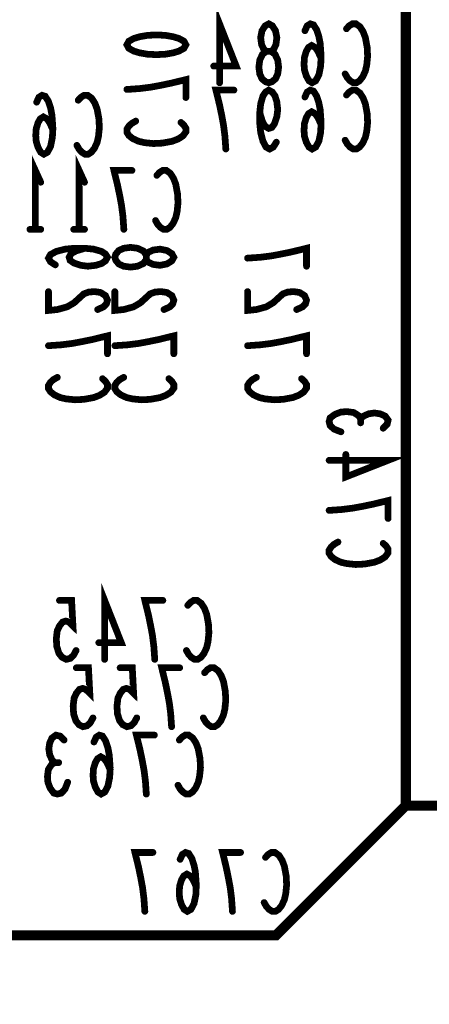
# Model space of a CAD drawing. Extents: x 0 to 8.86, y -3.29 to 6.3.
# Tile 64 of 129: x 4.51 to 4.75, y 3.36 to 3.94. Entities that reach past the tile are written whole.
import ezdxf

# ---------------------------------------------------------------- set-up
doc = ezdxf.new("R2010")
doc.units = 0
doc.layers.get('0').update_dxf_attribs({"color": 3, "linetype": 'CONTINUOUS'})

# ---------------------------------------------------------------- blocks, each defined once
blk = doc.blocks.new('PAD_R1')
at = {"const_width": 0.5}
blk.add_lwpolyline([(0.25, 0, 1), (-0.25, 0, 1)], format="xyb", close=True, dxfattribs=at)

msp = doc.modelspace()

# ---------------------------------------------------------------- linework, layer by layer
for points, const_width in [([(3.52, 4.425), (3.865, 4.425), (3.895, 4.455), (4.2075, 4.45513), (4.2465, 4.49413), (4.6565, 4.49413), (4.7355, 4.41513), (4.7355, 3.47313), (4.6585, 3.39613), (3.6365, 3.39613), (3.5265, 3.50613), (3.525, 4.065), (3.495, 4.095), (3.4945, 4.40013)], 0.006), ([(4.65418, 3.90244), (4.65231, 3.90302), (4.65018, 3.90477), (4.64884, 3.90769), (4.64831, 3.91177), (4.64884, 3.91586), (4.65044, 3.91936), (4.65284, 3.92111), (4.65551, 3.92111), (4.65711, 3.92227), (4.65844, 3.92519), (4.65898, 3.92927), (4.65817, 3.93336), (4.65631, 3.93627), (4.65418, 3.93744), (4.65204, 3.93627), (4.65018, 3.93336), (4.64937, 3.92927), (4.64991, 3.92519), (4.65124, 3.92227), (4.65284, 3.92111), (4.65551, 3.92111), (4.65791, 3.91936), (4.65951, 3.91586), (4.66004, 3.91177), (4.65951, 3.90769), (4.65817, 3.90477), (4.65604, 3.90302)], 0.004), ([(4.605, 3.925), (4.60383, 3.92287), (4.60092, 3.92127), (4.59742, 3.9202), (4.59275, 3.9194), (4.5875, 3.91913), (4.58225, 3.9194), (4.57758, 3.9202), (4.57408, 3.92127), (4.57117, 3.92287), (4.57, 3.925), (4.57117, 3.92713), (4.57408, 3.92873), (4.57758, 3.9298), (4.58225, 3.9306), (4.5875, 3.93087), (4.59275, 3.9306), (4.59742, 3.9298), (4.60092, 3.92873), (4.60383, 3.92713)], 0.004), ([(4.56285, 3.79881), (4.56343, 3.80068), (4.56518, 3.80281), (4.5681, 3.80415), (4.57218, 3.80468), (4.57627, 3.80415), (4.57977, 3.80255), (4.58152, 3.80015), (4.58152, 3.79748), (4.58268, 3.79588), (4.5856, 3.79455), (4.58968, 3.79401), (4.59377, 3.79482), (4.59668, 3.79668), (4.59785, 3.79881), (4.59668, 3.80095), (4.59377, 3.80281), (4.58968, 3.80362), (4.5856, 3.80308), (4.58268, 3.80175), (4.58152, 3.80015), (4.58152, 3.79748), (4.57977, 3.79508), (4.57627, 3.79348), (4.57218, 3.79295), (4.5681, 3.79348), (4.56518, 3.79482), (4.56343, 3.79695)], 0.004)]:
    msp.add_lwpolyline(points, close=True, dxfattribs=dict(const_width=const_width))
for points, const_width in [([(4.62498, 3.90244), (4.62498, 3.93744), (4.63484, 3.91236), (4.62151, 3.91236)], 0.004), ([(4.68524, 3.91702), (4.68338, 3.92111), (4.68178, 3.92344), (4.67964, 3.92461), (4.67777, 3.92344), (4.67644, 3.92111), (4.67537, 3.91761), (4.67511, 3.91352), (4.67537, 3.91002), (4.67644, 3.90652), (4.67804, 3.90361), (4.67991, 3.90244), (4.68204, 3.90361), (4.68391, 3.90711), (4.68498, 3.91236), (4.68524, 3.91819), (4.68471, 3.92577), (4.68391, 3.92986), (4.68258, 3.93394), (4.68071, 3.93686), (4.67884, 3.93744), (4.67697, 3.93627), (4.67564, 3.93336)], 0.004), ([(4.70031, 3.93452), (4.70191, 3.93627), (4.70377, 3.93744), (4.70591, 3.93744), (4.70831, 3.93569), (4.71017, 3.93277), (4.71151, 3.92927), (4.71258, 3.92344), (4.71284, 3.91819), (4.71231, 3.91294), (4.71151, 3.90944), (4.70991, 3.90594), (4.70804, 3.90361), (4.70618, 3.90244), (4.70431, 3.90244), (4.70244, 3.90361), (4.70084, 3.90536), (4.69951, 3.90769)], 0.004), ([(4.57, 3.89847), (4.57758, 3.899), (4.584, 3.8998), (4.58983, 3.90087), (4.59625, 3.9022), (4.605, 3.90433), (4.605, 3.89367)], 0.004), ([(4.52607, 3.87458), (4.5242, 3.87867), (4.5226, 3.881), (4.52047, 3.88217), (4.5186, 3.881), (4.51727, 3.87867), (4.5162, 3.87517), (4.51593, 3.87108), (4.5162, 3.86758), (4.51727, 3.86408), (4.51887, 3.86117), (4.52073, 3.86), (4.52287, 3.86117), (4.52473, 3.86467), (4.5258, 3.86992), (4.52607, 3.87575), (4.52553, 3.88333), (4.52473, 3.88742), (4.5234, 3.8915), (4.52153, 3.89442), (4.51967, 3.895), (4.5178, 3.89383), (4.51647, 3.89092)], 0.004), ([(4.54113, 3.89208), (4.54273, 3.89383), (4.5446, 3.895), (4.54673, 3.895), (4.54913, 3.89325), (4.551, 3.89033), (4.55233, 3.88683), (4.5534, 3.881), (4.55367, 3.87575), (4.55313, 3.8705), (4.55233, 3.867), (4.55073, 3.8635), (4.54887, 3.86117), (4.547, 3.86), (4.54513, 3.86), (4.54327, 3.86117), (4.54167, 3.86292), (4.54033, 3.86525)], 0.004), ([(4.62871, 3.86307), (4.62818, 3.87065), (4.62737, 3.87707), (4.62631, 3.8829), (4.62498, 3.88932), (4.62284, 3.89807), (4.63351, 3.89807)], 0.004), ([(4.65871, 3.86715), (4.65684, 3.86424), (4.65471, 3.86307), (4.65258, 3.86424), (4.65071, 3.86774), (4.64937, 3.87299), (4.64884, 3.87824), (4.64884, 3.88465), (4.64937, 3.8899), (4.65071, 3.89457), (4.65231, 3.8969), (4.65418, 3.89807), (4.65631, 3.8969), (4.65791, 3.89457), (4.65898, 3.89107), (4.65951, 3.8864), (4.65898, 3.88232), (4.65764, 3.87824), (4.65604, 3.8759), (4.65418, 3.87532), (4.65204, 3.87649), (4.65044, 3.8794), (4.64884, 3.88465)], 0.004), ([(4.68524, 3.87765), (4.68338, 3.88174), (4.68178, 3.88407), (4.67964, 3.88524), (4.67777, 3.88407), (4.67644, 3.88174), (4.67537, 3.87824), (4.67511, 3.87415), (4.67537, 3.87065), (4.67644, 3.86715), (4.67804, 3.86424), (4.67991, 3.86307), (4.68204, 3.86424), (4.68391, 3.86774), (4.68498, 3.87299), (4.68524, 3.87882), (4.68471, 3.8864), (4.68391, 3.89049), (4.68258, 3.89457), (4.68071, 3.89749), (4.67884, 3.89807), (4.67697, 3.8969), (4.67564, 3.89399)], 0.004), ([(4.70031, 3.89515), (4.70191, 3.8969), (4.70377, 3.89807), (4.70591, 3.89807), (4.70831, 3.89632), (4.71017, 3.8934), (4.71151, 3.8899), (4.71258, 3.88407), (4.71284, 3.87882), (4.71231, 3.87357), (4.71151, 3.87007), (4.70991, 3.86657), (4.70804, 3.86424), (4.70618, 3.86307), (4.70431, 3.86307), (4.70244, 3.86424), (4.70084, 3.86599), (4.69951, 3.86832)], 0.004), ([(4.60208, 3.87887), (4.60383, 3.87727), (4.605, 3.8754), (4.605, 3.87327), (4.60325, 3.87087), (4.60033, 3.869), (4.59683, 3.86767), (4.591, 3.8666), (4.58575, 3.86633), (4.5805, 3.86687), (4.577, 3.86767), (4.5735, 3.86927), (4.57117, 3.87113), (4.57, 3.873), (4.57, 3.87487), (4.57117, 3.87673), (4.57292, 3.87833), (4.57525, 3.87967)], 0.004), ([(4.51567, 3.81537), (4.51567, 3.85037), (4.51887, 3.84337)], 0.004), ([(4.54167, 3.81537), (4.54167, 3.85037), (4.54487, 3.84337)], 0.004), ([(4.5682, 3.81537), (4.56767, 3.82295), (4.56686, 3.82937), (4.5658, 3.8352), (4.56446, 3.84162), (4.56233, 3.85037), (4.573, 3.85037)], 0.004), ([(4.5878, 3.84745), (4.5894, 3.8492), (4.59126, 3.85037), (4.5934, 3.85037), (4.5958, 3.84862), (4.59766, 3.8457), (4.599, 3.8422), (4.60007, 3.83637), (4.60033, 3.83112), (4.5998, 3.82587), (4.599, 3.82237), (4.5974, 3.81887), (4.59553, 3.81654), (4.59367, 3.81537), (4.5918, 3.81537), (4.58993, 3.81654), (4.58833, 3.81829), (4.587, 3.82062)], 0.004), ([(4.51887, 3.81537), (4.51247, 3.81537)], 0.004), ([(4.54487, 3.81537), (4.53847, 3.81537)], 0.004), ([(4.52756, 3.79428), (4.52465, 3.79615), (4.52348, 3.79828), (4.52465, 3.80041), (4.52815, 3.80228), (4.5334, 3.80362), (4.53865, 3.80415), (4.54506, 3.80415), (4.55031, 3.80362), (4.55498, 3.80228), (4.55731, 3.80068), (4.55848, 3.79881), (4.55731, 3.79668), (4.55498, 3.79508), (4.55148, 3.79401), (4.54681, 3.79348), (4.54273, 3.79401), (4.53865, 3.79535), (4.53631, 3.79695), (4.53573, 3.79881), (4.5369, 3.80095), (4.53981, 3.80255), (4.54506, 3.80415)], 0.004), ([(4.64159, 3.79828), (4.64917, 3.79881), (4.65559, 3.79961), (4.66142, 3.80068), (4.66784, 3.80201), (4.67659, 3.80415), (4.67659, 3.79348)], 0.004), ([(4.55265, 3.76775), (4.55615, 3.76935), (4.5579, 3.77121), (4.55848, 3.77335), (4.55731, 3.77601), (4.5544, 3.77788), (4.5509, 3.77841), (4.5474, 3.77815), (4.54448, 3.77708), (4.53865, 3.77175), (4.53456, 3.76935), (4.52873, 3.76775), (4.52348, 3.76721), (4.52348, 3.77841)], 0.004), ([(4.59202, 3.76775), (4.59552, 3.76935), (4.59727, 3.77121), (4.59785, 3.77335), (4.59668, 3.77601), (4.59377, 3.77788), (4.59027, 3.77841), (4.58677, 3.77815), (4.58385, 3.77708), (4.57802, 3.77175), (4.57393, 3.76935), (4.5681, 3.76775), (4.56285, 3.76721), (4.56285, 3.77841)], 0.004), ([(4.67076, 3.76775), (4.67426, 3.76935), (4.67601, 3.77121), (4.67659, 3.77335), (4.67542, 3.77601), (4.67251, 3.77788), (4.66901, 3.77841), (4.66551, 3.77815), (4.66259, 3.77708), (4.65676, 3.77175), (4.65267, 3.76935), (4.64684, 3.76775), (4.64159, 3.76721), (4.64159, 3.77841)], 0.004), ([(4.52348, 3.74628), (4.53106, 3.74681), (4.53748, 3.74761), (4.54331, 3.74868), (4.54973, 3.75001), (4.55848, 3.75215), (4.55848, 3.74148)], 0.004), ([(4.56285, 3.74628), (4.57043, 3.74681), (4.57685, 3.74761), (4.58268, 3.74868), (4.5891, 3.75001), (4.59785, 3.75215), (4.59785, 3.74148)], 0.004), ([(4.64159, 3.74628), (4.64917, 3.74681), (4.65559, 3.74761), (4.66142, 3.74868), (4.66784, 3.75001), (4.67659, 3.75215), (4.67659, 3.74148)], 0.004), ([(4.55556, 3.72668), (4.55731, 3.72508), (4.55848, 3.72322), (4.55848, 3.72108), (4.55673, 3.71868), (4.55381, 3.71682), (4.55031, 3.71548), (4.54448, 3.71441), (4.53923, 3.71415), (4.53398, 3.71468), (4.53048, 3.71548), (4.52698, 3.71708), (4.52465, 3.71895), (4.52348, 3.72081), (4.52348, 3.72268), (4.52465, 3.72455), (4.5264, 3.72615), (4.52873, 3.72748)], 0.004), ([(4.59493, 3.72668), (4.59668, 3.72508), (4.59785, 3.72322), (4.59785, 3.72108), (4.5961, 3.71868), (4.59318, 3.71682), (4.58968, 3.71548), (4.58385, 3.71441), (4.5786, 3.71415), (4.57335, 3.71468), (4.56985, 3.71548), (4.56635, 3.71708), (4.56402, 3.71895), (4.56285, 3.72081), (4.56285, 3.72268), (4.56402, 3.72455), (4.56577, 3.72615), (4.5681, 3.72748)], 0.004), ([(4.67367, 3.72668), (4.67542, 3.72508), (4.67659, 3.72322), (4.67659, 3.72108), (4.67484, 3.71868), (4.67192, 3.71682), (4.66842, 3.71548), (4.66259, 3.71441), (4.65734, 3.71415), (4.65209, 3.71468), (4.64859, 3.71548), (4.64509, 3.71708), (4.64276, 3.71895), (4.64159, 3.72081), (4.64159, 3.72268), (4.64276, 3.72455), (4.64451, 3.72615), (4.64684, 3.72748)], 0.004), ([(4.697, 3.69513), (4.69292, 3.69673), (4.69058, 3.69887), (4.69, 3.70127), (4.69058, 3.7034), (4.6935, 3.70553), (4.697, 3.70687), (4.7005, 3.70713), (4.70458, 3.7066), (4.7075, 3.70473), (4.70867, 3.70287), (4.70867, 3.70047)], 0.004), ([(4.70867, 3.70287), (4.71042, 3.70447), (4.71333, 3.7058), (4.71683, 3.70633), (4.72033, 3.7058), (4.72325, 3.70447), (4.725, 3.70207), (4.72442, 3.69967), (4.72208, 3.69727)], 0.004), ([(4.69, 3.6782), (4.725, 3.6782), (4.69992, 3.66833), (4.69992, 3.68167)], 0.004), ([(4.69, 3.64847), (4.69758, 3.649), (4.704, 3.6498), (4.70983, 3.65087), (4.71625, 3.6522), (4.725, 3.65433), (4.725, 3.64367)], 0.004), ([(4.72208, 3.62887), (4.72383, 3.62727), (4.725, 3.6254), (4.725, 3.62327), (4.72325, 3.62087), (4.72033, 3.619), (4.71683, 3.61767), (4.711, 3.6166), (4.70575, 3.61633), (4.7005, 3.61687), (4.697, 3.61767), (4.6935, 3.61927), (4.69117, 3.62113), (4.69, 3.623), (4.69, 3.62487), (4.69117, 3.62673), (4.69292, 3.62833), (4.69525, 3.62967)], 0.004), ([(4.5568, 3.56), (4.5568, 3.595), (4.56667, 3.56992), (4.55333, 3.56992)], 0.004), ([(4.53987, 3.56525), (4.53827, 3.56233), (4.5364, 3.56058), (4.534, 3.56), (4.5316, 3.56117), (4.52973, 3.5635), (4.5284, 3.56758), (4.52813, 3.57225), (4.52867, 3.57692), (4.53, 3.57983), (4.53187, 3.58217), (4.53373, 3.58275), (4.5356, 3.58217), (4.538, 3.57983), (4.5372, 3.595), (4.53, 3.595)], 0.004), ([(4.58653, 3.56), (4.586, 3.56758), (4.5852, 3.574), (4.58413, 3.57983), (4.5828, 3.58625), (4.58067, 3.595), (4.59133, 3.595)], 0.004), ([(4.60613, 3.59208), (4.60773, 3.59383), (4.6096, 3.595), (4.61173, 3.595), (4.61413, 3.59325), (4.616, 3.59033), (4.61733, 3.58683), (4.6184, 3.581), (4.61867, 3.57575), (4.61813, 3.5705), (4.61733, 3.567), (4.61573, 3.5635), (4.61387, 3.56117), (4.612, 3.56), (4.61013, 3.56), (4.60827, 3.56117), (4.60667, 3.56292), (4.60533, 3.56525)], 0.004), ([(4.54987, 3.52525), (4.54827, 3.52233), (4.5464, 3.52058), (4.544, 3.52), (4.5416, 3.52117), (4.53973, 3.5235), (4.5384, 3.52758), (4.53813, 3.53225), (4.53867, 3.53692), (4.54, 3.53983), (4.54187, 3.54217), (4.54373, 3.54275), (4.5456, 3.54217), (4.548, 3.53983), (4.5472, 3.555), (4.54, 3.555)], 0.004), ([(4.57587, 3.52525), (4.57427, 3.52233), (4.5724, 3.52058), (4.57, 3.52), (4.5676, 3.52117), (4.56573, 3.5235), (4.5644, 3.52758), (4.56413, 3.53225), (4.56467, 3.53692), (4.566, 3.53983), (4.56787, 3.54217), (4.56973, 3.54275), (4.5716, 3.54217), (4.574, 3.53983), (4.5732, 3.555), (4.566, 3.555)], 0.004), ([(4.59653, 3.52), (4.596, 3.52758), (4.5952, 3.534), (4.59413, 3.53983), (4.5928, 3.54625), (4.59067, 3.555), (4.60133, 3.555)], 0.004), ([(4.61613, 3.55208), (4.61773, 3.55383), (4.6196, 3.555), (4.62173, 3.555), (4.62413, 3.55325), (4.626, 3.55033), (4.62733, 3.54683), (4.6284, 3.541), (4.62867, 3.53575), (4.62813, 3.5305), (4.62733, 3.527), (4.62573, 3.5235), (4.62387, 3.52117), (4.622, 3.52), (4.62013, 3.52), (4.61827, 3.52117), (4.61667, 3.52292), (4.61533, 3.52525)], 0.004), ([(4.52713, 3.49867), (4.52553, 3.50042), (4.5242, 3.50333), (4.52367, 3.50683), (4.5242, 3.51033), (4.52553, 3.51325), (4.52793, 3.515), (4.53033, 3.51442), (4.53273, 3.51208)], 0.004), ([(4.56007, 3.49458), (4.5582, 3.49867), (4.5566, 3.501), (4.55447, 3.50217), (4.5526, 3.501), (4.55127, 3.49867), (4.5502, 3.49517), (4.54993, 3.49108), (4.5502, 3.48758), (4.55127, 3.48408), (4.55287, 3.48117), (4.55473, 3.48), (4.55687, 3.48117), (4.55873, 3.48467), (4.5598, 3.48992), (4.56007, 3.49575), (4.55953, 3.50333), (4.55873, 3.50742), (4.5574, 3.5115), (4.55553, 3.51442), (4.55367, 3.515), (4.5518, 3.51383), (4.55047, 3.51092)], 0.004), ([(4.58153, 3.48), (4.581, 3.48758), (4.5802, 3.494), (4.57913, 3.49983), (4.5778, 3.50625), (4.57567, 3.515), (4.58633, 3.515)], 0.004), ([(4.60113, 3.51208), (4.60273, 3.51383), (4.6046, 3.515), (4.60673, 3.515), (4.60913, 3.51325), (4.611, 3.51033), (4.61233, 3.50683), (4.6134, 3.501), (4.61367, 3.49575), (4.61313, 3.4905), (4.61233, 3.487), (4.61073, 3.4835), (4.60887, 3.48117), (4.607, 3.48), (4.60513, 3.48), (4.60327, 3.48117), (4.60167, 3.48292), (4.60033, 3.48525)], 0.004), ([(4.53487, 3.487), (4.53327, 3.48292), (4.53113, 3.48058), (4.52873, 3.48), (4.5266, 3.48058), (4.52447, 3.4835), (4.52313, 3.487), (4.52287, 3.4905), (4.5234, 3.49458), (4.52527, 3.4975), (4.52713, 3.49867), (4.52953, 3.49867)], 0.004), ([(4.7355, 3.47313), (5.1805, 3.47313), (5.2955, 3.35813), (5.9935, 3.35813), (6.0375, 3.40213)], 0.006), ([(4.58065, 3.41031), (4.58012, 3.4179), (4.57932, 3.42431), (4.57825, 3.43015), (4.57692, 3.43656), (4.57479, 3.44531), (4.58545, 3.44531)], 0.004), ([(4.61119, 3.4249), (4.60932, 3.42898), (4.60772, 3.43131), (4.60559, 3.43248), (4.60372, 3.43131), (4.60239, 3.42898), (4.60132, 3.42548), (4.60105, 3.4214), (4.60132, 3.4179), (4.60239, 3.4144), (4.60399, 3.41148), (4.60585, 3.41031), (4.60799, 3.41148), (4.60985, 3.41498), (4.61092, 3.42023), (4.61119, 3.42606), (4.61065, 3.43365), (4.60985, 3.43773), (4.60852, 3.44181), (4.60665, 3.44473), (4.60479, 3.44531), (4.60292, 3.44415), (4.60159, 3.44123)], 0.004), ([(4.63265, 3.41031), (4.63212, 3.4179), (4.63132, 3.42431), (4.63025, 3.43015), (4.62892, 3.43656), (4.62679, 3.44531), (4.63745, 3.44531)], 0.004), ([(4.65225, 3.4424), (4.65385, 3.44415), (4.65572, 3.44531), (4.65785, 3.44531), (4.66025, 3.44356), (4.66212, 3.44065), (4.66345, 3.43715), (4.66452, 3.43131), (4.66479, 3.42606), (4.66425, 3.42081), (4.66345, 3.41731), (4.66185, 3.41381), (4.65999, 3.41148), (4.65812, 3.41031), (4.65625, 3.41031), (4.65439, 3.41148), (4.65279, 3.41323), (4.65145, 3.41556)], 0.004)]:
    msp.add_lwpolyline(points, dxfattribs=dict(const_width=const_width))

# ---------------------------------------------------------------- block references
for p, xscale, yscale in [((4.70031, 3.93452), 0.004, 0.004), ((4.67564, 3.93336), 0.004, 0.004), ((4.68524, 3.91702), 0.004, 0.004), ((4.62151, 3.91236), 0.004, 0.004), ((4.69951, 3.90769), 0.004, 0.004), ((4.57, 3.89847), 0.004, 0.004), ((4.62498, 3.90244), 0.004, 0.004), ((4.605, 3.89367), 0.004, 0.004), ((4.63351, 3.89807), 0.004, 0.004), ((4.67564, 3.89399), 0.004, 0.004), ((4.70031, 3.89515), 0.004, 0.004), ((4.51647, 3.89092), 0.004, 0.004), ((4.54113, 3.89208), 0.004, 0.004), ((4.64884, 3.88465), 0.004, 0.004), ((4.57525, 3.87967), 0.004, 0.004), ((4.60208, 3.87887), 0.004, 0.004), ((4.68524, 3.87765), 0.004, 0.004), ((4.52607, 3.87458), 0.004, 0.004), ((4.54033, 3.86525), 0.004, 0.004), ((4.65871, 3.86715), 0.004, 0.004), ((4.69951, 3.86832), 0.004, 0.004), ((4.62871, 3.86307), 0.004, 0.004), ((4.573, 3.85037), 0.004, 0.004), ((4.5878, 3.84745), 0.004, 0.004), ((4.51887, 3.84337), 0.004, 0.004), ((4.54487, 3.84337), 0.004, 0.004), ((4.587, 3.82062), 0.004, 0.004), ((4.51247, 3.81537), 0.004, 0.004), ((4.51567, 3.81537), 0.004, 0.004), ((4.51887, 3.81537), 0.004, 0.004), ((4.53847, 3.81537), 0.004, 0.004), ((4.54167, 3.81537), 0.004, 0.004), ((4.54487, 3.81537), 0.004, 0.004), ((4.5682, 3.81537), 0.004, 0.004), ((4.54506, 3.80415), 0.004, 0.004), ((4.52756, 3.79428), 0.004, 0.004), ((4.64159, 3.79828), 0.004, 0.004), ((4.67659, 3.79348), 0.004, 0.004), ((4.52348, 3.77841), 0.004, 0.004), ((4.56285, 3.77841), 0.004, 0.004), ((4.64159, 3.77841), 0.004, 0.004), ((4.55265, 3.76775), 0.004, 0.004), ((4.59202, 3.76775), 0.004, 0.004), ((4.67076, 3.76775), 0.004, 0.004), ((4.52348, 3.74628), 0.004, 0.004), ((4.55848, 3.74148), 0.004, 0.004), ((4.56285, 3.74628), 0.004, 0.004), ((4.59785, 3.74148), 0.004, 0.004), ((4.64159, 3.74628), 0.004, 0.004), ((4.67659, 3.74148), 0.004, 0.004), ((4.52873, 3.72748), 0.004, 0.004), ((4.55556, 3.72668), 0.004, 0.004), ((4.5681, 3.72748), 0.004, 0.004), ((4.59493, 3.72668), 0.004, 0.004), ((4.64684, 3.72748), 0.004, 0.004), ((4.67367, 3.72668), 0.004, 0.004), ((4.70867, 3.70287), 0.004, 0.004), ((4.70867, 3.70047), 0.004, 0.004), ((4.697, 3.69513), 0.004, 0.004), ((4.72208, 3.69727), 0.004, 0.004), ((4.69, 3.6782), 0.004, 0.004), ((4.69992, 3.68167), 0.004, 0.004), ((4.69, 3.64847), 0.004, 0.004), ((4.725, 3.64367), 0.004, 0.004), ((4.69525, 3.62967), 0.004, 0.004), ((4.72208, 3.62887), 0.004, 0.004), ((4.53, 3.595), 0.004, 0.004), ((4.59133, 3.595), 0.004, 0.004), ((4.60613, 3.59208), 0.004, 0.004), ((4.53987, 3.56525), 0.004, 0.004), ((4.55333, 3.56992), 0.004, 0.004), ((4.60533, 3.56525), 0.004, 0.004), ((4.5568, 3.56), 0.004, 0.004), ((4.58653, 3.56), 0.004, 0.004), ((4.54, 3.555), 0.004, 0.004), ((4.566, 3.555), 0.004, 0.004), ((4.60133, 3.555), 0.004, 0.004), ((4.61613, 3.55208), 0.004, 0.004), ((4.54987, 3.52525), 0.004, 0.004), ((4.57587, 3.52525), 0.004, 0.004), ((4.61533, 3.52525), 0.004, 0.004), ((4.59653, 3.52), 0.004, 0.004), ((4.58633, 3.515), 0.004, 0.004), ((4.53273, 3.51208), 0.004, 0.004), ((4.55047, 3.51092), 0.004, 0.004), ((4.60113, 3.51208), 0.004, 0.004), ((4.52713, 3.49867), 0.004, 0.004), ((4.52953, 3.49867), 0.004, 0.004), ((4.56007, 3.49458), 0.004, 0.004), ((4.53487, 3.487), 0.004, 0.004), ((4.60033, 3.48525), 0.004, 0.004), ((4.58153, 3.48), 0.004, 0.004), ((4.7355, 3.47313), 0.006, 0.006), ((4.58545, 3.44531), 0.004, 0.004), ((4.63745, 3.44531), 0.004, 0.004), ((4.65225, 3.4424), 0.004, 0.004), ((4.60159, 3.44123), 0.004, 0.004), ((4.61119, 3.4249), 0.004, 0.004), ((4.65145, 3.41556), 0.004, 0.004), ((4.58065, 3.41031), 0.004, 0.004), ((4.63265, 3.41031), 0.004, 0.004)]:
    msp.add_blockref('PAD_R1', p, dxfattribs=dict(xscale=xscale, yscale=yscale))

doc.saveas('drawing.dxf')
